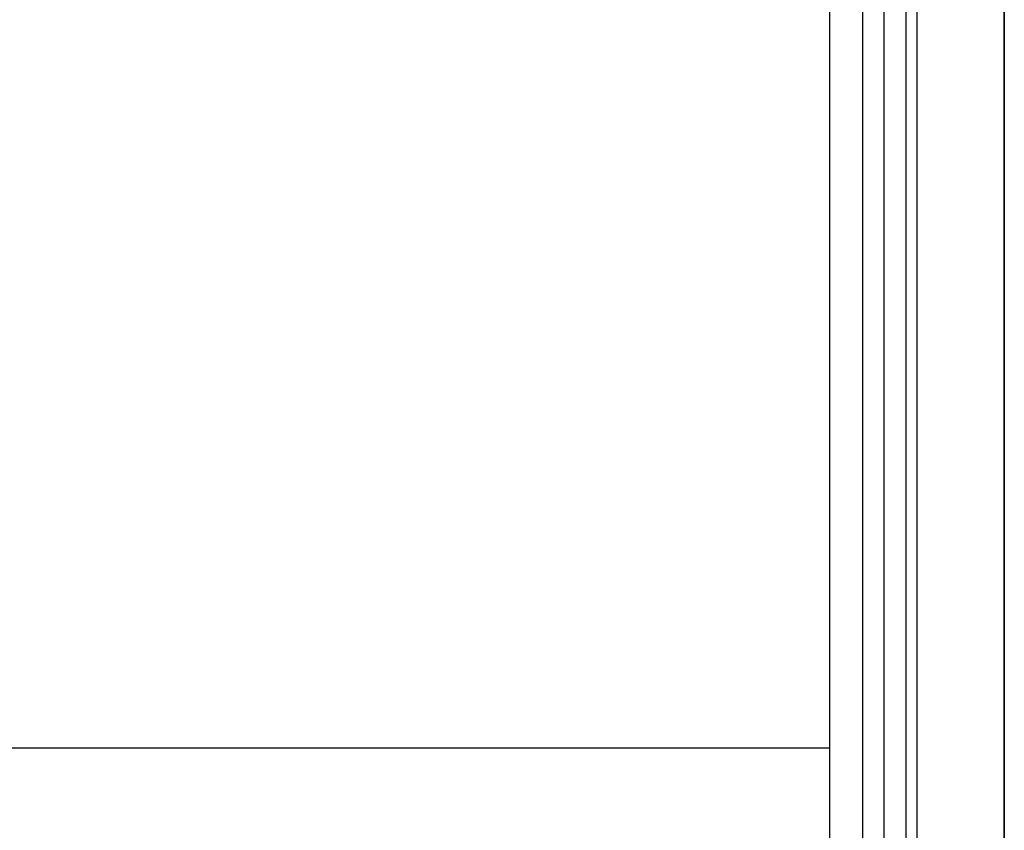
# Model space of a CAD drawing. Header units: millimetres. Extents: x -413 to 413, y -277 to 20.
# Tile 27 of 32: x 310 to 400, y -129 to -54. Entities that reach past the tile are written whole.
import ezdxf

# ---------------------------------------------------------------- set-up
doc = ezdxf.new("R2010")
doc.units = ezdxf.units.MM
doc.layers.add('Défaut', color=7, linetype='Continuous', true_color=0x000000)

# ---------------------------------------------------------------- blocks, each defined once
blk = doc.blocks.new('Cabinet Top Panel v6')
at = {"layer": 'Défaut'}
blk.add_line((400, -135, 8), (400, 135, 8), dxfattribs=at)
for points in [[(400, -135), (400, 0), (400, 135)], [(400, 135, 16), (400, 0, 16), (400, -135, 16)]]:
    blk.add_open_spline(points, degree=2, dxfattribs=at)
blk = doc.blocks.new('Cabinet Bottom Panel v2')
at = {"layer": 'Défaut'}
blk.add_line((400, -135, 8), (400, 135, 8), dxfattribs=at)
for points in [[(400, -135), (400, 0), (400, 135)], [(400, 135, 16), (400, 0, 16), (400, -135, 16)]]:
    blk.add_open_spline(points, degree=2, dxfattribs=at)

msp = doc.modelspace()

# ---------------------------------------------------------------- linework, layer by layer
at = {"layer": 'Défaut'}
for p, q in [((400, -270, 933), (400, 0, 933)), ((400, -270, 1768), (400, 0, 1768)), ((400, -270, 1383), (400, 0, 1383)), ((-384, -121.015, 221), (384, -121.015, 221)), ((-384, -121.015, 237), (384, -121.015, 237))]:
    msp.add_line(p, q, dxfattribs=at)
for points, degree in [([(389, -271.515, 964.561), (389, -178.212, 1019.098), (389, -84.91, 1073.634), (389, 8.393, 1128.17)], 3), ([(389, -271.515, 1799.561), (389, -178.212, 1854.098), (389, -84.91, 1908.634), (389, 8.393, 1963.17)], 3), ([(389, -271.515, 1414.561), (389, -178.212, 1469.098), (389, -84.91, 1523.634), (389, 8.393, 1578.17)], 3), ([(387, 7.334, 1129.885), (387, -85.969, 1075.348), (387, -179.271, 1020.812), (387, -272.574, 966.275)], 3), ([(387, 7.334, 1964.885), (387, -85.969, 1910.348), (387, -179.271, 1855.812), (387, -272.574, 1801.275)], 3), ([(387, 7.334, 1579.885), (387, -85.969, 1525.348), (387, -179.271, 1470.812), (387, -272.574, 1416.275)], 3), ([(391, -272.574, 966.275), (391, -179.271, 1020.812), (391, -85.969, 1075.348), (391, 7.334, 1129.885)], 3), ([(391, -272.574, 1801.275), (391, -179.271, 1855.812), (391, -85.969, 1910.348), (391, 7.334, 1964.885)], 3), ([(391, -272.574, 1416.275), (391, -179.271, 1470.812), (391, -85.969, 1525.348), (391, 7.334, 1579.885)], 3), ([(389, -273.632, 967.99), (389, -180.33, 1022.526), (389, -87.027, 1077.063), (389, 6.275, 1131.599)], 3), ([(389, -273.632, 1802.99), (389, -180.33, 1857.526), (389, -87.027, 1912.063), (389, 6.275, 1966.599)], 3), ([(389, -273.632, 1417.99), (389, -180.33, 1472.526), (389, -87.027, 1527.063), (389, 6.275, 1581.599)], 3), ([(400, -270, 925), (400, -135, 925), (400, 0, 925)], 2), ([(400, 0, 941), (400, -135, 941), (400, -270, 941)], 2), ([(400, -270, 1760), (400, -135, 1760), (400, 0, 1760)], 2), ([(400, 0, 1776), (400, -135, 1776), (400, -270, 1776)], 2), ([(400, -270, 1375), (400, -135, 1375), (400, 0, 1375)], 2), ([(400, 0, 1391), (400, -135, 1391), (400, -270, 1391)], 2), ([(384, -270.015, 16), (384, -135.015, 16), (384, -0.015, 16)], 2), ([(384, -270.015, 664), (384, -135.015, 664), (384, -0.015, 664)], 2), ([(384, -270.015, 340), (384, -135.015, 340), (384, -0.015, 340)], 2), ([(392, -270.015, 16), (392, -135.015, 16), (392, -0.015, 16)], 2), ([(392, -270.015, 664), (392, -135.015, 664), (392, -0.015, 664)], 2), ([(400, -270.015, 16), (400, -135.015, 16), (400, -0.015, 16)], 2), ([(400, -270.015, 664), (400, -135.015, 664), (400, -0.015, 664)], 2), ([(400, -270.015, 340), (400, -135.015, 340), (400, -0.015, 340)], 2), ([(384, -239.015, 221), (384, -121.015, 221), (384, -3.015, 221)], 2), ([(384, -239.015, 237), (384, -121.015, 237), (384, -3.015, 237)], 2), ([(384, -239.015, 229), (384, -121.015, 229), (384, -3.015, 229)], 2), ([(384, -121.015, 221), (384, -121.015, 229), (384, -121.015, 237)], 2)]:
    msp.add_open_spline(points, degree=degree, dxfattribs=at)

# ---------------------------------------------------------------- block references
for name, p in [('Cabinet Top Panel v6', (0, -135.015, 664)), ('Cabinet Bottom Panel v2', (0, -135.015))]:
    msp.add_blockref(name, p, dxfattribs=at)

doc.saveas('drawing.dxf')
